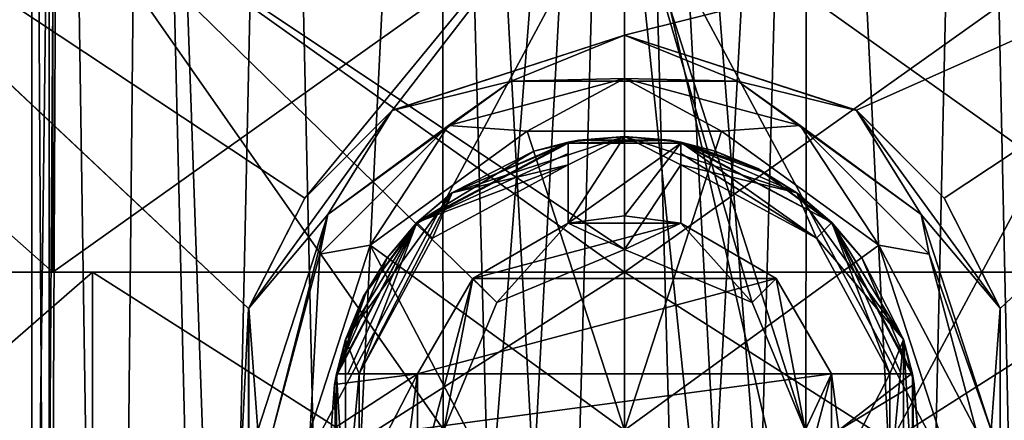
# Model space of a CAD drawing. Header units: millimetres. Extents: x -25 to 87, y -149 to 296.
# Tile 85 of 256: x -5.36 to 3.37, y 90.59 to 94.14. Entities that reach past the tile are written whole.
import ezdxf

# ---------------------------------------------------------------- set-up
doc = ezdxf.new("R2010")
doc.units = ezdxf.units.MM
doc.header["$LTSCALE"] = 65.185185
for name, color, linetype in [('1029', 7, 'CONTINUOUS'), ('1030', 7, 'CONTINUOUS'), ('1031', 7, 'CONTINUOUS'), ('1044', 7, 'CONTINUOUS'), ('1045', 7, 'CONTINUOUS'), ('1056', 7, 'CONTINUOUS'), ('1057', 7, 'CONTINUOUS'), ('393', 7, 'CONTINUOUS'), ('394', 7, 'CONTINUOUS'), ('395', 7, 'CONTINUOUS'), ('399', 7, 'CONTINUOUS'), ('406', 7, 'CONTINUOUS'), ('407', 7, 'CONTINUOUS'), ('408', 7, 'CONTINUOUS'), ('409', 7, 'CONTINUOUS'), ('410', 7, 'CONTINUOUS'), ('411', 7, 'CONTINUOUS'), ('412', 7, 'CONTINUOUS'), ('43', 7, 'CONTINUOUS'), ('46', 7, 'CONTINUOUS'), ('739', 7, 'CONTINUOUS'), ('753', 7, 'CONTINUOUS'), ('754', 7, 'CONTINUOUS'), ('756', 7, 'CONTINUOUS'), ('757', 7, 'CONTINUOUS'), ('759', 7, 'CONTINUOUS'), ('76', 7, 'CONTINUOUS'), ('760', 7, 'CONTINUOUS'), ('77', 7, 'CONTINUOUS'), ('78', 7, 'CONTINUOUS'), ('79', 7, 'CONTINUOUS'), ('80', 7, 'CONTINUOUS'), ('81', 7, 'CONTINUOUS'), ('82', 7, 'CONTINUOUS'), ('83', 7, 'CONTINUOUS'), ('84', 7, 'CONTINUOUS')]:
    doc.layers.add(name, color=color, linetype=linetype)

msp = doc.modelspace()

# ---------------------------------------------------------------- linework, layer by layer
at = {"layer": '1029', "linetype": 'CONTINUOUS'}
for points in [[(0, 91.9, -11.675), (0, 95.5, -11.675), (5.0654, 95.5, -10.5189), (0, 91.9, -11.675)], [(5.0655, 91.9, -10.5189), (0, 91.9, -11.675), (5.0654, 95.5, -10.5189), (5.0655, 91.9, -10.5189)], [(0, 91.9, 11.675), (5.0655, 91.9, 10.5189), (0, 95.5, 11.675), (0, 91.9, 11.675)], [(0, 95.5, 11.675), (5.0655, 91.9, 10.5189), (5.0654, 95.5, 10.5189), (0, 95.5, 11.675)]]:
    msp.add_3dface(points, dxfattribs=at)
at = {"layer": '1030', "linetype": 'CONTINUOUS'}
for points in [[(-9.1278, 91.9, -7.2793), (-5.0655, 91.9, -10.5189), (-8.1623, 91.9, -4.7125), (-9.1278, 91.9, -7.2793)], [(-5.0655, 91.9, 10.5189), (-9.1278, 91.9, 7.2793), (-8.1623, 91.9, 4.7125), (-5.0655, 91.9, 10.5189)], [(-8.1623, 91.9, -4.7125), (-5.0655, 91.9, -10.5189), (-4.7125, 91.9, -8.1623), (-8.1623, 91.9, -4.7125)], [(-4.7125, 91.9, 8.1623), (-5.0655, 91.9, 10.5189), (-8.1623, 91.9, 4.7125), (-4.7125, 91.9, 8.1623)], [(-5.0655, 91.9, -10.5189), (0, 91.9, -11.675), (-4.7125, 91.9, -8.1623), (-5.0655, 91.9, -10.5189)], [(0, 91.9, 11.675), (-5.0655, 91.9, 10.5189), (0, 91.9, 9.425), (0, 91.9, 11.675)], [(0, 91.9, 9.425), (-5.0655, 91.9, 10.5189), (-4.7125, 91.9, 8.1623), (0, 91.9, 9.425)], [(0, 91.9, -11.675), (0, 91.9, -9.425), (-4.7125, 91.9, -8.1623), (0, 91.9, -11.675)], [(0, 91.9, -11.675), (5.0655, 91.9, -10.5189), (0, 91.9, -9.425), (0, 91.9, -11.675)], [(0, 91.9, -9.425), (5.0655, 91.9, -10.5189), (4.7125, 91.9, -8.1623), (0, 91.9, -9.425)], [(5.0655, 91.9, 10.5189), (0, 91.9, 11.675), (4.7125, 91.9, 8.1623), (5.0655, 91.9, 10.5189)], [(4.7125, 91.9, 8.1623), (0, 91.9, 11.675), (0, 91.9, 9.425), (4.7125, 91.9, 8.1623)]]:
    msp.add_3dface(points, dxfattribs=at)
at = {"layer": '1031', "linetype": 'CONTINUOUS'}
for points in [[(0, 91.9, -9.425), (4.7125, 91.9, -8.1623), (0, 88.9, -9.425), (0, 91.9, -9.425)], [(0, 88.9, -9.425), (4.7125, 91.9, -8.1623), (4.7125, 88.9, -8.1623), (0, 88.9, -9.425)], [(4.7125, 91.9, 8.1623), (0, 91.9, 9.425), (4.7125, 88.9, 8.1623), (4.7125, 91.9, 8.1623)], [(4.7125, 88.9, 8.1623), (0, 91.9, 9.425), (0, 88.9, 9.425), (4.7125, 88.9, 8.1623)]]:
    msp.add_3dface(points, dxfattribs=at)
at = {"layer": '1044', "linetype": 'CONTINUOUS'}
for points in [[(-5.0655, 91.9, -10.5189), (-9.1278, 91.9, -7.2793), (-5.0654, 95.5, -10.5189), (-5.0655, 91.9, -10.5189)], [(-5.0654, 95.5, -10.5189), (-9.1278, 91.9, -7.2793), (-9.1278, 95.5, -7.2794), (-5.0654, 95.5, -10.5189)], [(-9.1278, 91.9, 7.2793), (-5.0655, 91.9, 10.5189), (-9.1278, 95.5, 7.2794), (-9.1278, 91.9, 7.2793)], [(-9.1278, 95.5, 7.2794), (-5.0655, 91.9, 10.5189), (-5.0654, 95.5, 10.5189), (-9.1278, 95.5, 7.2794)], [(0, 95.5, -11.675), (0, 91.9, -11.675), (-5.0655, 91.9, -10.5189), (0, 95.5, -11.675)], [(0, 95.5, -11.675), (-5.0655, 91.9, -10.5189), (-5.0654, 95.5, -10.5189), (0, 95.5, -11.675)], [(-5.0655, 91.9, 10.5189), (0, 91.9, 11.675), (-5.0654, 95.5, 10.5189), (-5.0655, 91.9, 10.5189)], [(0, 91.9, 11.675), (0, 95.5, 11.675), (-5.0654, 95.5, 10.5189), (0, 91.9, 11.675)]]:
    msp.add_3dface(points, dxfattribs=at)
at = {"layer": '1045', "linetype": 'CONTINUOUS'}
for points in [[(-4.7125, 91.9, 8.1623), (-8.1623, 91.9, 4.7125), (-4.7125, 88.9, 8.1623), (-4.7125, 91.9, 8.1623)], [(-8.1623, 91.9, 4.7125), (-8.1623, 88.9, 4.7125), (-4.7125, 88.9, 8.1623), (-8.1623, 91.9, 4.7125)], [(-8.1623, 91.9, -4.7125), (-4.7125, 91.9, -8.1623), (-8.1623, 88.9, -4.7125), (-8.1623, 91.9, -4.7125)], [(-4.7125, 91.9, -8.1623), (-4.7125, 88.9, -8.1623), (-8.1623, 88.9, -4.7125), (-4.7125, 91.9, -8.1623)], [(-4.7125, 91.9, -8.1623), (0, 91.9, -9.425), (-4.7125, 88.9, -8.1623), (-4.7125, 91.9, -8.1623)], [(0, 91.9, -9.425), (0, 88.9, -9.425), (-4.7125, 88.9, -8.1623), (0, 91.9, -9.425)], [(0, 91.9, 9.425), (-4.7125, 91.9, 8.1623), (0, 88.9, 9.425), (0, 91.9, 9.425)], [(0, 88.9, 9.425), (-4.7125, 91.9, 8.1623), (-4.7125, 88.9, 8.1623), (0, 88.9, 9.425)]]:
    msp.add_3dface(points, dxfattribs=at)
at = {"layer": '1056', "linetype": 'CONTINUOUS'}
for points in [[(-5.25, 84.5), (-5.1305, 84.5, -1.1137), (-5.25, 105, 0), (-5.25, 84.5)], [(-5.25, 105, 0), (-5.1305, 84.5, -1.1137), (-4.9931, 105, -1.6223), (-5.25, 105, 0)], [(-5.1305, 84.5, 1.1137), (-5.25, 84.5), (-4.9931, 105, 1.6223), (-5.1305, 84.5, 1.1137)], [(-4.9931, 105, 1.6223), (-5.25, 84.5), (-5.25, 105, 0), (-4.9931, 105, 1.6223)], [(-5.1305, 84.5, -1.1137), (-4.5466, 75.3, -2.625), (-4.9931, 105, -1.6223), (-5.1305, 84.5, -1.1137)], [(-5.1305, 75.3, 1.1137), (-5.1305, 84.5, 1.1137), (-4.9931, 105, 1.6223), (-5.1305, 75.3, 1.1137)], [(-4.5466, 75.3, 2.625), (-5.1305, 75.3, 1.1137), (-4.9931, 105, 1.6223), (-4.5466, 75.3, 2.625)], [(-4.9931, 105, -1.6223), (-4.5466, 75.3, -2.625), (-4.2474, 105, -3.0858), (-4.9931, 105, -1.6223)], [(-4.2474, 105, 3.0858), (-4.5466, 75.3, 2.625), (-4.9931, 105, 1.6223), (-4.2474, 105, 3.0858)], [(-4.5466, 75.3, -2.625), (-3.5297, 75.3, -3.8863), (-4.2474, 105, -3.0858), (-4.5466, 75.3, -2.625)], [(-3.5297, 84.5, 3.8863), (-4.5466, 75.3, 2.625), (-4.2474, 105, 3.0858), (-3.5297, 84.5, 3.8863)], [(-3.5297, 75.3, -3.8863), (-3.5297, 84.5, -3.8863), (-4.2474, 105, -3.0858), (-3.5297, 75.3, -3.8863)], [(-4.2474, 105, -3.0858), (-3.5297, 84.5, -3.8863), (-3.0859, 105, -4.2473), (-4.2474, 105, -3.0858)], [(-3.0859, 105, 4.2473), (-3.5297, 84.5, 3.8863), (-4.2474, 105, 3.0858), (-3.0859, 105, 4.2473)], [(-3.5297, 84.5, -3.8863), (-2.625, 84.5, -4.5466), (-3.0859, 105, -4.2473), (-3.5297, 84.5, -3.8863)], [(-2.625, 84.5, 4.5466), (-3.5297, 84.5, 3.8863), (-3.0859, 105, 4.2473), (-2.625, 84.5, 4.5466)], [(-3.0859, 105, -4.2473), (-2.625, 84.5, -4.5466), (-1.6223, 105, -4.9931), (-3.0859, 105, -4.2473)], [(-1.6223, 105, 4.9931), (-2.625, 84.5, 4.5466), (-3.0859, 105, 4.2473), (-1.6223, 105, 4.9931)], [(-2.625, 84.5, -4.5466), (-1.6008, 84.5, -5), (-1.6223, 105, -4.9931), (-2.625, 84.5, -4.5466)], [(-1.6008, 84.5, 5), (-2.625, 84.5, 4.5466), (-1.6223, 105, 4.9931), (-1.6008, 84.5, 5)], [(-1.6223, 105, -4.9931), (-1.6008, 84.5, -5), (-0.8101, 75.3, -5.1871), (-1.6223, 105, -4.9931)], [(0, 105, 5.25), (-1.6008, 84.5, 5), (-1.6223, 105, 4.9931), (0, 105, 5.25)], [(0, 105, -5.25), (-1.6223, 105, -4.9931), (0, 75.3, -5.25), (0, 105, -5.25)], [(0, 75.3, -5.25), (-1.6223, 105, -4.9931), (-0.8101, 75.3, -5.1871), (0, 75.3, -5.25)], [(-1.6008, 75.3, 5), (-1.6008, 84.5, 5), (0, 105, 5.25), (-1.6008, 75.3, 5)], [(-0.8101, 75.3, 5.1871), (-1.6008, 75.3, 5), (0, 105, 5.25), (-0.8101, 75.3, 5.1871)], [(0, 75.3, 5.25), (-0.8101, 75.3, 5.1871), (0, 105, 5.25), (0, 75.3, 5.25)]]:
    msp.add_3dface(points, dxfattribs=at)
at = {"layer": '1057', "linetype": 'CONTINUOUS'}
for points in [[(0, 75.3, 5.25), (0, 105, 5.25), (1.6223, 105, 4.9931), (0, 75.3, 5.25)], [(0, 75.3, 5.25), (1.6223, 105, 4.9931), (0.8101, 75.3, 5.1871), (0, 75.3, 5.25)], [(0, 105, -5.25), (0, 75.3, -5.25), (0.8101, 75.3, -5.1871), (0, 105, -5.25)], [(1.6008, 84.5, -5), (0, 105, -5.25), (1.6008, 75.3, -5), (1.6008, 84.5, -5)], [(0, 105, -5.25), (1.6008, 84.5, -5), (1.6223, 105, -4.9931), (0, 105, -5.25)], [(1.6008, 75.3, -5), (0, 105, -5.25), (0.8101, 75.3, -5.1871), (1.6008, 75.3, -5)], [(1.6223, 105, 4.9931), (1.6008, 84.5, 5), (0.8101, 75.3, 5.1871), (1.6223, 105, 4.9931)], [(2.625, 84.5, 4.5466), (1.6008, 84.5, 5), (1.6223, 105, 4.9931), (2.625, 84.5, 4.5466)], [(1.6008, 84.5, -5), (2.625, 84.5, -4.5466), (1.6223, 105, -4.9931), (1.6008, 84.5, -5)], [(3.0859, 105, 4.2473), (2.625, 84.5, 4.5466), (1.6223, 105, 4.9931), (3.0859, 105, 4.2473)], [(1.6223, 105, -4.9931), (2.625, 84.5, -4.5466), (3.0859, 105, -4.2473), (1.6223, 105, -4.9931)], [(3.5297, 84.5, 3.8863), (2.625, 84.5, 4.5466), (3.0859, 105, 4.2473), (3.5297, 84.5, 3.8863)], [(2.625, 84.5, -4.5466), (3.5297, 84.5, -3.8863), (3.0859, 105, -4.2473), (2.625, 84.5, -4.5466)], [(4.2474, 105, 3.0858), (3.5297, 84.5, 3.8863), (3.0859, 105, 4.2473), (4.2474, 105, 3.0858)], [(3.0859, 105, -4.2473), (3.5297, 84.5, -3.8863), (4.2474, 105, -3.0858), (3.0859, 105, -4.2473)]]:
    msp.add_3dface(points, dxfattribs=at)
at = {"layer": '393', "linetype": 'CONTINUOUS'}
for points in [[(-0.861, 93.1499, -20.7487), (0, 90.5, -20.85), (-2.2542, 92.1378, -20.7487), (-0.861, 93.1499, -20.7487)], [(0.861, 93.1499, -20.7487), (0, 90.5, -20.85), (-0.861, 93.1499, -20.7487), (0.861, 93.1499, -20.7487)], [(2.2542, 92.1378, -20.7487), (0, 90.5, -20.85), (0.861, 93.1499, -20.7487), (2.2542, 92.1378, -20.7487)], [(-2.7863, 90.5, -20.7487), (-2.2542, 92.1378, -20.7487), (-1.3941, 90.5, -20.8247), (-2.7863, 90.5, -20.7487)], [(-2.2542, 92.1378, -20.7487), (0, 90.5, -20.85), (-1.3941, 90.5, -20.8247), (-2.2542, 92.1378, -20.7487)], [(2.7863, 90.5, -20.7487), (0, 90.5, -20.85), (2.2542, 92.1378, -20.7487), (2.7863, 90.5, -20.7487)]]:
    msp.add_3dface(points, dxfattribs=at)
at = {"layer": '394', "linetype": 'CONTINUOUS'}
for points in [[(-1.5581, 93.1987, -20.5905), (-1.0043, 93.5909, -20.25), (0, 93.6162, -20.5905), (-1.5581, 93.1987, -20.5905)], [(-0.861, 93.1499, -20.7487), (-1.5581, 93.1987, -20.5905), (0, 93.6162, -20.5905), (-0.861, 93.1499, -20.7487)], [(-1.0043, 93.5909, -20.25), (1.0043, 93.5909, -20.25), (0, 93.6162, -20.5905), (-1.0043, 93.5909, -20.25)], [(0.861, 93.1499, -20.7487), (-0.861, 93.1499, -20.7487), (0, 93.6162, -20.5905), (0.861, 93.1499, -20.7487)], [(0, 93.6162, -20.5905), (1.0043, 93.5909, -20.25), (1.5581, 93.1987, -20.5905), (0, 93.6162, -20.5905)], [(0.861, 93.1499, -20.7487), (0, 93.6162, -20.5905), (1.5581, 93.1987, -20.5905), (0.861, 93.1499, -20.7487)], [(-2.6293, 92.4103, -20.25), (-1.0043, 93.5909, -20.25), (-1.5581, 93.1987, -20.5905), (-2.6293, 92.4103, -20.25)], [(1.0043, 93.5909, -20.25), (2.6293, 92.4103, -20.25), (1.5581, 93.1987, -20.5905), (1.0043, 93.5909, -20.25)], [(-2.6987, 92.0581, -20.5905), (-2.6293, 92.4103, -20.25), (-1.5581, 93.1987, -20.5905), (-2.6987, 92.0581, -20.5905)], [(-2.2542, 92.1378, -20.7487), (-2.6987, 92.0581, -20.5905), (-1.5581, 93.1987, -20.5905), (-2.2542, 92.1378, -20.7487)], [(-0.861, 93.1499, -20.7487), (-2.2542, 92.1378, -20.7487), (-1.5581, 93.1987, -20.5905), (-0.861, 93.1499, -20.7487)], [(2.2542, 92.1378, -20.7487), (0.861, 93.1499, -20.7487), (1.5581, 93.1987, -20.5905), (2.2542, 92.1378, -20.7487)], [(1.5581, 93.1987, -20.5905), (2.6293, 92.4103, -20.25), (2.6987, 92.0581, -20.5905), (1.5581, 93.1987, -20.5905)], [(2.2542, 92.1378, -20.7487), (1.5581, 93.1987, -20.5905), (2.6987, 92.0581, -20.5905), (2.2542, 92.1378, -20.7487)], [(-3.25, 90.5, -20.25), (-2.6293, 92.4103, -20.25), (-3.1162, 90.5, -20.5905), (-3.25, 90.5, -20.25)], [(-3.1162, 90.5, -20.5905), (-2.6293, 92.4103, -20.25), (-2.6987, 92.0581, -20.5905), (-3.1162, 90.5, -20.5905)], [(2.6293, 92.4103, -20.25), (3.25, 90.5, -20.25), (2.6987, 92.0581, -20.5905), (2.6293, 92.4103, -20.25)], [(-2.2542, 92.1378, -20.7487), (-2.7863, 90.5, -20.7487), (-2.6987, 92.0581, -20.5905), (-2.2542, 92.1378, -20.7487)], [(2.7863, 90.5, -20.7487), (2.2542, 92.1378, -20.7487), (3.1162, 90.5, -20.5905), (2.7863, 90.5, -20.7487)], [(2.2542, 92.1378, -20.7487), (2.6987, 92.0581, -20.5905), (3.1162, 90.5, -20.5905), (2.2542, 92.1378, -20.7487)], [(-2.7863, 90.5, -20.7487), (-3.1162, 90.5, -20.5905), (-2.6987, 92.0581, -20.5905), (-2.7863, 90.5, -20.7487)], [(2.6987, 92.0581, -20.5905), (3.25, 90.5, -20.25), (3.1162, 90.5, -20.5905), (2.6987, 92.0581, -20.5905)]]:
    msp.add_3dface(points, dxfattribs=at)
at = {"layer": '395', "linetype": 'CONTINUOUS'}
for points in [[(0, 93.1, -20.25), (-0.4067, 93.068, -20.25), (0.4067, 93.068, -20.25), (0, 93.1, -20.25)], [(-1.5283, 92.6034, -20.25), (-1.8385, 92.3385, -20.25), (-0.5, 93.0438, -20.25), (-1.5283, 92.6034, -20.25)], [(-0.5, 93.0438, -20.25), (-1.8385, 92.3385, -20.25), (-1.8332, 92.3332, -20.25), (-0.5, 93.0438, -20.25)], [(-0.8034, 92.9727, -20.25), (-1.5283, 92.6034, -20.25), (-0.5, 93.0438, -20.25), (-0.8034, 92.9727, -20.25)], [(-0.4067, 93.068, -20.25), (-0.8034, 92.9727, -20.25), (-0.5, 93.0438, -20.25), (-0.4067, 93.068, -20.25)], [(0.4067, 93.068, -20.25), (-0.4067, 93.068, -20.25), (-0.5, 93.0438, -20.25), (0.4067, 93.068, -20.25)], [(0.5, 93.0438, -20.25), (0.4067, 93.068, -20.25), (-0.5, 93.0438, -20.25), (0.5, 93.0438, -20.25)], [(0, 92.4, -20.25), (0.5, 93.0438, -20.25), (-0.5, 92.333, -20.25), (0, 92.4, -20.25)], [(-0.5, 92.333, -20.25), (0.5, 93.0438, -20.25), (-0.5, 93.0438, -20.25), (-0.5, 92.333, -20.25)], [(0.5, 92.333, -20.25), (0.5, 93.0438, -20.25), (0, 92.4, -20.25), (0.5, 92.333, -20.25)], [(0.8034, 92.9727, -20.25), (0.4067, 93.068, -20.25), (0.5, 93.0438, -20.25), (0.8034, 92.9727, -20.25)], [(1.2195, 92.7878, -20.25), (0.8034, 92.9727, -20.25), (0.5, 93.0438, -20.25), (1.2195, 92.7878, -20.25)], [(1.1804, 92.8166, -20.25), (0.8034, 92.9727, -20.25), (1.2195, 92.7878, -20.25), (1.1804, 92.8166, -20.25)], [(1.5283, 92.6034, -20.25), (1.1804, 92.8166, -20.25), (1.2195, 92.7878, -20.25), (1.5283, 92.6034, -20.25)], [(1.8332, 92.3332, -20.25), (1.5283, 92.6034, -20.25), (1.2195, 92.7878, -20.25), (1.8332, 92.3332, -20.25)], [(1.8385, 92.3385, -20.25), (1.5283, 92.6034, -20.25), (1.8332, 92.3332, -20.25), (1.8385, 92.3385, -20.25)], [(-1.8332, 92.3332, -20.25), (-2.1034, 92.0283, -20.25), (-2.2878, 91.7195, -20.25), (-1.8332, 92.3332, -20.25)], [(-1.8385, 92.3385, -20.25), (-2.1034, 92.0283, -20.25), (-1.8332, 92.3332, -20.25), (-1.8385, 92.3385, -20.25)], [(2.1034, 92.0283, -20.25), (1.8385, 92.3385, -20.25), (1.8332, 92.3332, -20.25), (2.1034, 92.0283, -20.25)], [(2.5438, 91, -20.25), (2.1034, 92.0283, -20.25), (1.8332, 92.3332, -20.25), (2.5438, 91, -20.25)], [(-2.1034, 92.0283, -20.25), (-2.3166, 91.6804, -20.25), (-2.2878, 91.7195, -20.25), (-2.1034, 92.0283, -20.25)], [(2.4727, 91.3034, -20.25), (2.1034, 92.0283, -20.25), (2.5438, 91, -20.25), (2.4727, 91.3034, -20.25)], [(-2.2878, 91.7195, -20.25), (-2.4727, 91.3034, -20.25), (-2.5438, 91, -20.25), (-2.2878, 91.7195, -20.25)], [(-2.3166, 91.6804, -20.25), (-2.4727, 91.3034, -20.25), (-2.2878, 91.7195, -20.25), (-2.3166, 91.6804, -20.25)], [(-2.4727, 91.3034, -20.25), (-2.568, 90.9067, -20.25), (-2.5438, 91, -20.25), (-2.4727, 91.3034, -20.25)], [(2.568, 90.9067, -20.25), (2.4727, 91.3034, -20.25), (2.5438, 91, -20.25), (2.568, 90.9067, -20.25)], [(-2.568, 90.9067, -20.25), (-2.6, 90.5, -20.25), (-1.833, 91, -20.25), (-2.568, 90.9067, -20.25)], [(-1.833, 91, -20.25), (-2.6, 90.5, -20.25), (-1.9, 90.5, -20.25), (-1.833, 91, -20.25)], [(-2.5438, 91, -20.25), (-2.568, 90.9067, -20.25), (-1.833, 91, -20.25), (-2.5438, 91, -20.25)], [(1.833, 91, -20.25), (1.9, 90.5, -20.25), (2.5438, 91, -20.25), (1.833, 91, -20.25)], [(1.9, 90.5, -20.25), (2.568, 90.9067, -20.25), (2.5438, 91, -20.25), (1.9, 90.5, -20.25)], [(2.6, 90.5, -20.25), (2.568, 90.9067, -20.25), (1.9, 90.5, -20.25), (2.6, 90.5, -20.25)]]:
    msp.add_3dface(points, dxfattribs=at)
at = {"layer": '399', "linetype": 'CONTINUOUS'}
for points in [[(0, 92.4, -19.45), (-0.5, 92.333, -19.45), (0.5, 92.333, -19.45), (0, 92.4, -19.45)], [(-0.5, 92.333, -19.45), (-1.3435, 91.8435, -19.45), (0.5, 92.333, -19.45), (-0.5, 92.333, -19.45)], [(0.5, 92.333, -19.45), (-1.3435, 91.8435, -19.45), (1.3435, 91.8435, -19.45), (0.5, 92.333, -19.45)], [(-1.3435, 91.8435, -19.45), (-1.833, 91, -19.45), (1.3435, 91.8435, -19.45), (-1.3435, 91.8435, -19.45)], [(1.3435, 91.8435, -19.45), (-1.833, 91, -19.45), (1.833, 91, -19.45), (1.3435, 91.8435, -19.45)], [(-1.833, 91, -19.45), (-1.9, 90.5, -19.45), (1.833, 91, -19.45), (-1.833, 91, -19.45)], [(1.833, 91, -19.45), (-1.9, 90.5, -19.45), (1.9, 90.5, -19.45), (1.833, 91, -19.45)]]:
    msp.add_3dface(points, dxfattribs=at)
at = {"layer": '406', "linetype": 'CONTINUOUS'}
for points in [[(-1.833, 91, -20.25), (-1.9, 90.5, -20.25), (-1.833, 91, -19.45), (-1.833, 91, -20.25)], [(-1.9, 90.5, -20.25), (-1.9, 90.5, -19.45), (-1.833, 91, -19.45), (-1.9, 90.5, -20.25)]]:
    msp.add_3dface(points, dxfattribs=at)
at = {"layer": '407', "linetype": 'CONTINUOUS'}
for points in [[(-2.5515, 91, -18.0379), (-2.5515, 91, -20.1645), (-1.833, 91, -19.45), (-2.5515, 91, -18.0379)], [(-1.833, 91, -17.5), (-2.5515, 91, -18.0379), (-1.833, 91, -19.45), (-1.833, 91, -17.5)], [(-2.5515, 91, -18.0379), (-1.833, 91, -17.5), (-2.4504, 91, -17.7656), (-2.5515, 91, -18.0379)], [(-1.833, 91, -19.45), (-2.5515, 91, -20.1645), (-2.5477, 91, -20.2073), (-1.833, 91, -19.45)], [(-2.5438, 91, -20.25), (-1.833, 91, -19.45), (-2.5477, 91, -20.2073), (-2.5438, 91, -20.25)], [(-2.5438, 91, -20.25), (-1.833, 91, -20.25), (-1.833, 91, -19.45), (-2.5438, 91, -20.25)], [(-1.833, 91, -17.5), (-2.3517, 91, -17.5), (-2.4504, 91, -17.7656), (-1.833, 91, -17.5)]]:
    msp.add_3dface(points, dxfattribs=at)
at = {"layer": '408', "linetype": 'CONTINUOUS'}
for points in [[(-0.5, 93.0515, -20.1645), (-0.5, 93.0515, -18.0379), (-0.5, 92.333, -19.45), (-0.5, 93.0515, -20.1645)], [(-0.5, 92.333, -20.25), (-0.5, 93.0515, -20.1645), (-0.5, 92.333, -19.45), (-0.5, 92.333, -20.25)], [(-0.5, 93.0515, -20.1645), (-0.5, 92.333, -20.25), (-0.5, 93.0477, -20.2073), (-0.5, 93.0515, -20.1645)], [(-0.5, 92.333, -19.45), (-0.5, 93.0515, -18.0379), (-0.5, 92.9504, -17.7655), (-0.5, 92.333, -19.45)], [(-0.5, 92.333, -20.25), (-0.5, 93.0438, -20.25), (-0.5, 93.0477, -20.2073), (-0.5, 92.333, -20.25)], [(-0.5, 92.8517, -17.5), (-0.5, 92.333, -19.45), (-0.5, 92.9504, -17.7655), (-0.5, 92.8517, -17.5)], [(-0.5, 92.8517, -17.5), (-0.5, 92.333, -17.5), (-0.5, 92.333, -19.45), (-0.5, 92.8517, -17.5)]]:
    msp.add_3dface(points, dxfattribs=at)
at = {"layer": '409', "linetype": 'CONTINUOUS'}
for points in [[(0, 92.4, -20.25), (-0.5, 92.333, -20.25), (0, 92.4, -19.45), (0, 92.4, -20.25)], [(-0.5, 92.333, -20.25), (-0.5, 92.333, -19.45), (0, 92.4, -19.45), (-0.5, 92.333, -20.25)], [(0.5, 92.333, -20.25), (0, 92.4, -20.25), (0.5, 92.333, -19.45), (0.5, 92.333, -20.25)], [(0, 92.4, -20.25), (0, 92.4, -19.45), (0.5, 92.333, -19.45), (0, 92.4, -20.25)]]:
    msp.add_3dface(points, dxfattribs=at)
at = {"layer": '410', "linetype": 'CONTINUOUS'}
for points in [[(0.5, 92.333, -17.5), (0.5, 93.0515, -18.0379), (0.5, 92.333, -19.45), (0.5, 92.333, -17.5)], [(0.5, 93.0515, -18.0379), (0.5, 92.333, -17.5), (0.5, 92.9504, -17.7656), (0.5, 93.0515, -18.0379)], [(0.5, 93.0515, -18.0379), (0.5, 93.0515, -20.1645), (0.5, 92.333, -19.45), (0.5, 93.0515, -18.0379)], [(0.5, 92.333, -19.45), (0.5, 93.0515, -20.1645), (0.5, 93.0477, -20.2073), (0.5, 92.333, -19.45)], [(0.5, 93.0438, -20.25), (0.5, 92.333, -19.45), (0.5, 93.0477, -20.2073), (0.5, 93.0438, -20.25)], [(0.5, 93.0438, -20.25), (0.5, 92.333, -20.25), (0.5, 92.333, -19.45), (0.5, 93.0438, -20.25)], [(0.5, 92.333, -17.5), (0.5, 92.8517, -17.5), (0.5, 92.9504, -17.7656), (0.5, 92.333, -17.5)]]:
    msp.add_3dface(points, dxfattribs=at)
at = {"layer": '411', "linetype": 'CONTINUOUS'}
for points in [[(2.3517, 91, -17.5), (1.833, 91, -17.5), (1.833, 91, -19.45), (2.3517, 91, -17.5)], [(2.3517, 91, -17.5), (1.833, 91, -19.45), (2.4504, 91, -17.7655), (2.3517, 91, -17.5)], [(2.5515, 91, -20.1645), (2.5515, 91, -18.0379), (1.833, 91, -19.45), (2.5515, 91, -20.1645)], [(1.833, 91, -20.25), (2.5515, 91, -20.1645), (1.833, 91, -19.45), (1.833, 91, -20.25)], [(2.5515, 91, -20.1645), (1.833, 91, -20.25), (2.5477, 91, -20.2073), (2.5515, 91, -20.1645)], [(1.833, 91, -19.45), (2.5515, 91, -18.0379), (2.4504, 91, -17.7655), (1.833, 91, -19.45)], [(1.833, 91, -20.25), (2.5438, 91, -20.25), (2.5477, 91, -20.2073), (1.833, 91, -20.25)]]:
    msp.add_3dface(points, dxfattribs=at)
at = {"layer": '412', "linetype": 'CONTINUOUS'}
for points in [[(1.9, 90.5, -20.25), (1.833, 91, -20.25), (1.9, 90.5, -19.45), (1.9, 90.5, -20.25)], [(1.833, 91, -20.25), (1.833, 91, -19.45), (1.9, 90.5, -19.45), (1.833, 91, -20.25)]]:
    msp.add_3dface(points, dxfattribs=at)
at = {"layer": '43', "color": 7, "linetype": 'CONTINUOUS', "true_color": 0x0833a0}
for points in [[(-9.1866, 86, -7.3259), (-5.0979, 86, -10.5865), (-9.1865, 95.5, -7.326), (-9.1866, 86, -7.3259)], [(-5.0979, 86, 10.5865), (-9.1866, 86, 7.3259), (-5.0981, 95.5, 10.5864), (-5.0979, 86, 10.5865)], [(-5.0981, 95.5, 10.5864), (-9.1866, 86, 7.3259), (-9.1865, 95.5, 7.326), (-5.0981, 95.5, 10.5864)], [(-9.1865, 95.5, -7.326), (-5.0979, 86, -10.5865), (-5.0981, 95.5, -10.5864), (-9.1865, 95.5, -7.326)], [(-5.0981, 95.5, -10.5864), (-5.0979, 86, -10.5865), (-1.6, 90.5, -11.6406), (-5.0981, 95.5, -10.5864)], [(0, 95.5, 11.75), (-5.0979, 86, 10.5865), (-5.0981, 95.5, 10.5864), (0, 95.5, 11.75)], [(0, 95.5, -11.75), (-5.0981, 95.5, -10.5864), (0, 92.1, -11.75), (0, 95.5, -11.75)], [(0, 92.1, -11.75), (-5.0981, 95.5, -10.5864), (-1.1315, 91.6313, -11.6954), (0, 92.1, -11.75)], [(-1.1315, 91.6313, -11.6954), (-5.0981, 95.5, -10.5864), (-1.6, 90.5, -11.6406), (-1.1315, 91.6313, -11.6954)], [(0, 86, 11.75), (-5.0979, 86, 10.5865), (0, 95.5, 11.75), (0, 86, 11.75)]]:
    msp.add_3dface(points, dxfattribs=at)
at = {"layer": '46', "color": 7, "linetype": 'CONTINUOUS', "true_color": 0x0833a0}
for points in [[(0, 86, 11.75), (0, 95.5, 11.75), (5.0981, 95.5, 10.5864), (0, 86, 11.75)], [(0, 86, 11.75), (5.0981, 95.5, 10.5864), (5.0979, 86, 10.5865), (0, 86, 11.75)], [(0, 95.5, -11.75), (0, 92.1, -11.75), (1.1314, 91.6313, -11.6954), (0, 95.5, -11.75)], [(5.0981, 95.5, -10.5864), (0, 95.5, -11.75), (5.0979, 86, -10.5865), (5.0981, 95.5, -10.5864)], [(5.0979, 86, -10.5865), (0, 95.5, -11.75), (1.6, 90.5, -11.6406), (5.0979, 86, -10.5865)], [(1.6, 90.5, -11.6406), (0, 95.5, -11.75), (1.1314, 91.6313, -11.6954), (1.6, 90.5, -11.6406)]]:
    msp.add_3dface(points, dxfattribs=at)
at = {"layer": '739', "linetype": 'CONTINUOUS'}
for points in [[(0, 96, -21), (8.0362, 96, -19.4015), (0, 94, -21), (0, 96, -21)], [(0, 94, -21), (8.0362, 96, -19.4015), (2.055, 93.3332, -20.8992), (0, 94, -21)], [(8.0362, 96, 19.4015), (0, 96, 21), (7.6492, 62.6526, 19.5574), (8.0362, 96, 19.4015)], [(0, 96, 21), (0, 53, 21), (3.9427, 57.9752, 20.6266), (0, 96, 21)], [(0, 96, 21), (3.9427, 57.9752, 20.6266), (7.6492, 62.6526, 19.5574), (0, 96, 21)], [(8.0362, 96, -19.4015), (2.8333, 92.5549, -20.808), (2.055, 93.3332, -20.8992), (8.0362, 96, -19.4015)], [(8.0362, 96, -19.4015), (3.3302, 91.5771, -20.7343), (2.8333, 92.5549, -20.808), (8.0362, 96, -19.4015)], [(8.0362, 96, -19.4015), (3.3302, 89.423, -20.7343), (3.3302, 91.5771, -20.7343), (8.0362, 96, -19.4015)], [(3.3302, 89.423, -20.7343), (8.0362, 96, -19.4015), (3.9449, 57.978, -20.6261), (3.3302, 89.423, -20.7343)]]:
    msp.add_3dface(points, dxfattribs=at)
at = {"layer": '753', "linetype": 'CONTINUOUS'}
for points in [[(-1.8385, 92.3385, -20.1645), (-0.5, 93.0515, -20.1645), (-1.8332, 92.3332, -20.25), (-1.8385, 92.3385, -20.1645)], [(-0.5, 93.0515, -20.1645), (-0.5, 93.0477, -20.2073), (-1.8332, 92.3332, -20.25), (-0.5, 93.0515, -20.1645)], [(-0.5, 93.0438, -20.25), (-1.8332, 92.3332, -20.25), (-0.5, 93.0477, -20.2073), (-0.5, 93.0438, -20.25)], [(-2.5515, 91, -20.1645), (-1.8385, 92.3385, -20.1645), (-2.5477, 91, -20.2073), (-2.5515, 91, -20.1645)], [(-1.8385, 92.3385, -20.1645), (-2.5438, 91, -20.25), (-2.5477, 91, -20.2073), (-1.8385, 92.3385, -20.1645)], [(-1.8385, 92.3385, -20.1645), (-2.2878, 91.7195, -20.25), (-2.5438, 91, -20.25), (-1.8385, 92.3385, -20.1645)], [(-1.8385, 92.3385, -20.1645), (-1.8332, 92.3332, -20.25), (-2.2878, 91.7195, -20.25), (-1.8385, 92.3385, -20.1645)]]:
    msp.add_3dface(points, dxfattribs=at)
at = {"layer": '754', "linetype": 'CONTINUOUS'}
for points in [[(0.5, 93.0515, -20.1645), (1.8385, 92.3385, -20.1645), (0.5, 93.0477, -20.2073), (0.5, 93.0515, -20.1645)], [(1.8385, 92.3385, -20.1645), (0.5, 93.0438, -20.25), (0.5, 93.0477, -20.2073), (1.8385, 92.3385, -20.1645)], [(1.8385, 92.3385, -20.1645), (1.2195, 92.7878, -20.25), (0.5, 93.0438, -20.25), (1.8385, 92.3385, -20.1645)], [(1.8385, 92.3385, -20.1645), (1.8332, 92.3332, -20.25), (1.2195, 92.7878, -20.25), (1.8385, 92.3385, -20.1645)], [(1.8385, 92.3385, -20.1645), (2.5515, 91, -20.1645), (1.8332, 92.3332, -20.25), (1.8385, 92.3385, -20.1645)], [(2.5515, 91, -20.1645), (2.5477, 91, -20.2073), (1.8332, 92.3332, -20.25), (2.5515, 91, -20.1645)], [(2.5438, 91, -20.25), (1.8332, 92.3332, -20.25), (2.5477, 91, -20.2073), (2.5438, 91, -20.25)]]:
    msp.add_3dface(points, dxfattribs=at)
at = {"layer": '756', "linetype": 'CONTINUOUS'}
for points in [[(-0.5, 93.0515, -18.0379), (-1.8385, 92.3385, -18.0379), (-0.5, 92.9504, -17.7655), (-0.5, 93.0515, -18.0379)], [(-1.8385, 92.3385, -18.0379), (-0.5, 92.8517, -17.5), (-0.5, 92.9504, -17.7655), (-1.8385, 92.3385, -18.0379)], [(-1.8385, 92.3385, -18.0379), (-1.7, 92.2, -17.5), (-0.5, 92.8517, -17.5), (-1.8385, 92.3385, -18.0379)], [(-2.5515, 91, -18.0379), (-2.4504, 91, -17.7656), (-1.8385, 92.3385, -18.0379), (-2.5515, 91, -18.0379)], [(-2.3517, 91, -17.5), (-1.8385, 92.3385, -18.0379), (-2.4504, 91, -17.7656), (-2.3517, 91, -17.5)], [(-1.8385, 92.3385, -18.0379), (-2.3517, 91, -17.5), (-1.7, 92.2, -17.5), (-1.8385, 92.3385, -18.0379)]]:
    msp.add_3dface(points, dxfattribs=at)
at = {"layer": '757', "linetype": 'CONTINUOUS'}
for points in [[(0.5, 93.0515, -18.0379), (0.5, 92.9504, -17.7656), (1.7, 92.2, -17.5), (0.5, 93.0515, -18.0379)], [(1.7, 92.2, -17.5), (1.8385, 92.3385, -18.0379), (0.5, 93.0515, -18.0379), (1.7, 92.2, -17.5)], [(0.5, 92.8517, -17.5), (1.7, 92.2, -17.5), (0.5, 92.9504, -17.7656), (0.5, 92.8517, -17.5)], [(1.7, 92.2, -17.5), (2.3517, 91, -17.5), (1.8385, 92.3385, -18.0379), (1.7, 92.2, -17.5)], [(1.8385, 92.3385, -18.0379), (2.3517, 91, -17.5), (2.4504, 91, -17.7655), (1.8385, 92.3385, -18.0379)], [(2.5515, 91, -18.0379), (1.8385, 92.3385, -18.0379), (2.4504, 91, -17.7655), (2.5515, 91, -18.0379)]]:
    msp.add_3dface(points, dxfattribs=at)
at = {"layer": '759', "linetype": 'CONTINUOUS'}
for points in [[(-0.5, 92.333, -17.5), (-1.3435, 91.8435, -17.5), (-0.5, 92.333, -19.45), (-0.5, 92.333, -17.5)], [(-1.3435, 91.8435, -17.5), (-1.3435, 91.8435, -19.45), (-0.5, 92.333, -19.45), (-1.3435, 91.8435, -17.5)], [(-1.3435, 91.8435, -17.5), (-1.833, 91, -17.5), (-1.3435, 91.8435, -19.45), (-1.3435, 91.8435, -17.5)], [(-1.833, 91, -17.5), (-1.833, 91, -19.45), (-1.3435, 91.8435, -19.45), (-1.833, 91, -17.5)]]:
    msp.add_3dface(points, dxfattribs=at)
at = {"layer": '76', "linetype": 'CONTINUOUS'}
for points in [[(-2.055, 93.3332, -20.8992), (0, 94, -21), (-2.057, 93.3317, -20.25), (-2.055, 93.3332, -20.8992)], [(-2.057, 93.3317, -20.25), (0, 94, -21), (0, 94, -20.25), (-2.057, 93.3317, -20.25)], [(-3.3286, 91.5817, -20.25), (-2.8333, 92.5549, -20.808), (-2.057, 93.3317, -20.25), (-3.3286, 91.5817, -20.25)], [(-2.8333, 92.5549, -20.808), (-2.055, 93.3332, -20.8992), (-2.057, 93.3317, -20.25), (-2.8333, 92.5549, -20.808)], [(-3.3302, 91.577, -20.7343), (-2.8333, 92.5549, -20.808), (-3.3286, 91.5817, -20.25), (-3.3302, 91.577, -20.7343)], [(-3.3286, 89.4183, -20.25), (-3.3302, 91.577, -20.7343), (-3.3286, 91.5817, -20.25), (-3.3286, 89.4183, -20.25)], [(-3.3302, 89.423, -20.7343), (-3.3302, 91.577, -20.7343), (-3.3286, 89.4183, -20.25), (-3.3302, 89.423, -20.7343)]]:
    msp.add_3dface(points, dxfattribs=at)
at = {"layer": '760', "linetype": 'CONTINUOUS'}
for points in [[(1.3435, 91.8435, -17.5), (0.5, 92.333, -17.5), (1.3435, 91.8435, -19.45), (1.3435, 91.8435, -17.5)], [(0.5, 92.333, -17.5), (0.5, 92.333, -19.45), (1.3435, 91.8435, -19.45), (0.5, 92.333, -17.5)], [(1.833, 91, -17.5), (1.3435, 91.8435, -17.5), (1.833, 91, -19.45), (1.833, 91, -17.5)], [(1.3435, 91.8435, -17.5), (1.3435, 91.8435, -19.45), (1.833, 91, -19.45), (1.3435, 91.8435, -17.5)]]:
    msp.add_3dface(points, dxfattribs=at)
at = {"layer": '77', "linetype": 'CONTINUOUS'}
for points in [[(-2.057, 93.3317, -20.25), (0, 94, -20.25), (-1.0043, 93.5909, -20.25), (-2.057, 93.3317, -20.25)], [(-1.0043, 93.5909, -20.25), (0, 94, -20.25), (1.0043, 93.5909, -20.25), (-1.0043, 93.5909, -20.25)], [(0, 94, -20.25), (2.057, 93.3317, -20.25), (1.0043, 93.5909, -20.25), (0, 94, -20.25)], [(-2.6293, 92.4103, -20.25), (-2.057, 93.3317, -20.25), (-1.0043, 93.5909, -20.25), (-2.6293, 92.4103, -20.25)], [(1.0043, 93.5909, -20.25), (2.057, 93.3317, -20.25), (2.6293, 92.4103, -20.25), (1.0043, 93.5909, -20.25)], [(-3.3286, 91.5817, -20.25), (-2.057, 93.3317, -20.25), (-2.6293, 92.4103, -20.25), (-3.3286, 91.5817, -20.25)], [(2.057, 93.3317, -20.25), (3.3286, 91.5817, -20.25), (2.6293, 92.4103, -20.25), (2.057, 93.3317, -20.25)], [(-3.25, 90.5, -20.25), (-3.3286, 91.5817, -20.25), (-2.6293, 92.4103, -20.25), (-3.25, 90.5, -20.25)], [(2.6293, 92.4103, -20.25), (3.3286, 91.5817, -20.25), (3.25, 90.5, -20.25), (2.6293, 92.4103, -20.25)], [(-3.3286, 89.4183, -20.25), (-3.3286, 91.5817, -20.25), (-3.25, 90.5, -20.25), (-3.3286, 89.4183, -20.25)], [(3.3286, 91.5817, -20.25), (3.3286, 89.4183, -20.25), (3.25, 90.5, -20.25), (3.3286, 91.5817, -20.25)]]:
    msp.add_3dface(points, dxfattribs=at)
at = {"layer": '78', "linetype": 'CONTINUOUS'}
for points in [[(0, 93.1, -17.5), (-1.528, 92.6036, -17.5), (-0.5, 93.0515, -18.0379), (0, 93.1, -17.5)], [(-0.4067, 93.068, -20.25), (0, 93.1, -20.25), (-0.5, 93.0515, -18.0379), (-0.4067, 93.068, -20.25)], [(0, 93.1, -20.25), (0, 93.1, -17.5), (-0.5, 93.0515, -18.0379), (0, 93.1, -20.25)], [(-0.8034, 92.9727, -20.25), (-0.5, 93.0515, -20.1645), (-1.8385, 92.3385, -20.1645), (-0.8034, 92.9727, -20.25)], [(-0.5, 93.0515, -18.0379), (-1.528, 92.6036, -17.5), (-1.8385, 92.3385, -18.0379), (-0.5, 93.0515, -18.0379)], [(-0.8034, 92.9727, -20.25), (-0.4067, 93.068, -20.25), (-0.5, 93.0515, -20.1645), (-0.8034, 92.9727, -20.25)], [(-0.5, 93.0515, -20.1645), (-0.4067, 93.068, -20.25), (-0.5, 93.0515, -18.0379), (-0.5, 93.0515, -20.1645)], [(-1.5283, 92.6034, -20.25), (-0.8034, 92.9727, -20.25), (-1.8385, 92.3385, -20.1645), (-1.5283, 92.6034, -20.25)], [(-1.528, 92.6036, -17.5), (-2.4727, 91.3036, -17.5), (-1.8385, 92.3385, -18.0379), (-1.528, 92.6036, -17.5)], [(-1.8385, 92.3385, -20.25), (-1.5283, 92.6034, -20.25), (-1.8385, 92.3385, -20.1645), (-1.8385, 92.3385, -20.25)], [(-2.1034, 92.0283, -20.25), (-1.8385, 92.3385, -20.25), (-2.5515, 91, -20.1645), (-2.1034, 92.0283, -20.25)], [(-2.5515, 91, -20.1645), (-1.8385, 92.3385, -20.25), (-1.8385, 92.3385, -20.1645), (-2.5515, 91, -20.1645)], [(-1.8385, 92.3385, -18.0379), (-2.4727, 91.3036, -17.5), (-2.5515, 91, -18.0379), (-1.8385, 92.3385, -18.0379)], [(-2.3166, 91.6804, -20.25), (-2.1034, 92.0283, -20.25), (-2.5515, 91, -20.1645), (-2.3166, 91.6804, -20.25)], [(-2.4727, 91.3034, -20.25), (-2.3166, 91.6804, -20.25), (-2.5515, 91, -20.1645), (-2.4727, 91.3034, -20.25)], [(-2.568, 90.9067, -20.25), (-2.4727, 91.3034, -20.25), (-2.5515, 91, -20.1645), (-2.568, 90.9067, -20.25)], [(-2.4727, 91.3036, -17.5), (-2.4727, 89.6964, -17.5), (-2.5515, 91, -18.0379), (-2.4727, 91.3036, -17.5)], [(-2.568, 90.9067, -20.25), (-2.5515, 91, -20.1645), (-2.5515, 90, -18.0379), (-2.568, 90.9067, -20.25)], [(-2.5515, 91, -18.0379), (-2.4727, 89.6964, -17.5), (-2.5515, 90, -18.0379), (-2.5515, 91, -18.0379)], [(-2.5515, 91, -20.1645), (-2.5515, 91, -18.0379), (-2.5515, 90, -18.0379), (-2.5515, 91, -20.1645)], [(-2.6, 90.5, -20.25), (-2.568, 90.9067, -20.25), (-2.5515, 90, -18.0379), (-2.6, 90.5, -20.25)]]:
    msp.add_3dface(points, dxfattribs=at)
at = {"layer": '79', "linetype": 'CONTINUOUS'}
for points in [[(-1.528, 92.6036, -17.5), (0, 93.1, -17.5), (-0.5, 92.8517, -17.5), (-1.528, 92.6036, -17.5)], [(0, 93.1, -17.5), (0, 92.1, -17.5), (-0.5, 92.333, -17.5), (0, 93.1, -17.5)], [(-0.5, 92.8517, -17.5), (0, 93.1, -17.5), (-0.5, 92.333, -17.5), (-0.5, 92.8517, -17.5)], [(0, 93.1, -17.5), (1.528, 92.6036, -17.5), (0.5, 92.8517, -17.5), (0, 93.1, -17.5)], [(0, 92.1, -17.5), (0, 93.1, -17.5), (0.5, 92.8517, -17.5), (0, 92.1, -17.5)], [(-1.7, 92.2, -17.5), (-1.528, 92.6036, -17.5), (-0.5, 92.8517, -17.5), (-1.7, 92.2, -17.5)], [(0, 92.1, -17.5), (0.5, 92.8517, -17.5), (0.5, 92.333, -17.5), (0, 92.1, -17.5)], [(0.5, 92.8517, -17.5), (1.528, 92.6036, -17.5), (1.7, 92.2, -17.5), (0.5, 92.8517, -17.5)], [(-2.4727, 91.3036, -17.5), (-1.528, 92.6036, -17.5), (-2.3517, 91, -17.5), (-2.4727, 91.3036, -17.5)], [(-2.3517, 91, -17.5), (-1.528, 92.6036, -17.5), (-1.7, 92.2, -17.5), (-2.3517, 91, -17.5)], [(1.528, 92.6036, -17.5), (2.4727, 91.3036, -17.5), (1.7, 92.2, -17.5), (1.528, 92.6036, -17.5)], [(-0.5, 92.333, -17.5), (-1.1312, 91.6316, -17.5), (-1.3435, 91.8435, -17.5), (-0.5, 92.333, -17.5)], [(0, 92.1, -17.5), (-1.1312, 91.6316, -17.5), (-0.5, 92.333, -17.5), (0, 92.1, -17.5)], [(1.1312, 91.6316, -17.5), (0, 92.1, -17.5), (0.5, 92.333, -17.5), (1.1312, 91.6316, -17.5)], [(1.3435, 91.8435, -17.5), (1.1312, 91.6316, -17.5), (0.5, 92.333, -17.5), (1.3435, 91.8435, -17.5)], [(1.7, 92.2, -17.5), (2.4727, 91.3036, -17.5), (2.3517, 91, -17.5), (1.7, 92.2, -17.5)], [(-1.6, 90.5, -17.5), (-1.833, 90, -17.5), (-1.3435, 91.8435, -17.5), (-1.6, 90.5, -17.5)], [(-1.3435, 91.8435, -17.5), (-1.833, 90, -17.5), (-1.833, 91, -17.5), (-1.3435, 91.8435, -17.5)], [(-1.1312, 91.6316, -17.5), (-1.6, 90.5, -17.5), (-1.3435, 91.8435, -17.5), (-1.1312, 91.6316, -17.5)], [(1.6, 90.5, -17.5), (1.1312, 91.6316, -17.5), (1.3435, 91.8435, -17.5), (1.6, 90.5, -17.5)], [(1.833, 91, -17.5), (1.6, 90.5, -17.5), (1.3435, 91.8435, -17.5), (1.833, 91, -17.5)], [(-2.4727, 89.6964, -17.5), (-2.4727, 91.3036, -17.5), (-2.3517, 91, -17.5), (-2.4727, 89.6964, -17.5)], [(2.4727, 91.3036, -17.5), (2.4727, 89.6964, -17.5), (2.3517, 90, -17.5), (2.4727, 91.3036, -17.5)], [(2.3517, 91, -17.5), (2.4727, 91.3036, -17.5), (2.3517, 90, -17.5), (2.3517, 91, -17.5)], [(-2.3517, 90, -17.5), (-2.4727, 89.6964, -17.5), (-2.3517, 91, -17.5), (-2.3517, 90, -17.5)], [(-1.833, 90, -17.5), (-2.3517, 90, -17.5), (-1.833, 91, -17.5), (-1.833, 90, -17.5)], [(-2.3517, 90, -17.5), (-2.3517, 91, -17.5), (-1.833, 91, -17.5), (-2.3517, 90, -17.5)], [(1.6, 90.5, -17.5), (1.833, 91, -17.5), (1.3435, 89.1565, -17.5), (1.6, 90.5, -17.5)], [(1.3435, 89.1565, -17.5), (1.833, 91, -17.5), (1.833, 90, -17.5), (1.3435, 89.1565, -17.5)], [(1.833, 91, -17.5), (2.3517, 91, -17.5), (1.833, 90, -17.5), (1.833, 91, -17.5)], [(2.3517, 91, -17.5), (2.3517, 90, -17.5), (1.833, 90, -17.5), (2.3517, 91, -17.5)]]:
    msp.add_3dface(points, dxfattribs=at)
at = {"layer": '80', "linetype": 'CONTINUOUS'}
for points in [[(0, 92.1, -11.75), (-1.1315, 91.6313, -11.6954), (0, 92.1, -17.5), (0, 92.1, -11.75)], [(0, 92.1, -17.5), (-1.1315, 91.6313, -11.6954), (-1.1312, 91.6316, -17.5), (0, 92.1, -17.5)], [(-1.1315, 91.6313, -11.6954), (-1.6, 90.5, -11.6406), (-1.1312, 91.6316, -17.5), (-1.1315, 91.6313, -11.6954)], [(-1.6, 90.5, -11.6406), (-1.6, 90.5, -17.5), (-1.1312, 91.6316, -17.5), (-1.6, 90.5, -11.6406)]]:
    msp.add_3dface(points, dxfattribs=at)
at = {"layer": '81', "linetype": 'CONTINUOUS'}
for points in [[(0, 94, -20.25), (0, 94, -21), (2.055, 93.3332, -20.8992), (0, 94, -20.25)], [(2.057, 93.3317, -20.25), (0, 94, -20.25), (2.055, 93.3332, -20.8992), (2.057, 93.3317, -20.25)], [(2.8333, 92.5549, -20.808), (2.057, 93.3317, -20.25), (2.055, 93.3332, -20.8992), (2.8333, 92.5549, -20.808)], [(3.3286, 91.5817, -20.25), (2.057, 93.3317, -20.25), (2.8333, 92.5549, -20.808), (3.3286, 91.5817, -20.25)], [(3.3302, 91.5771, -20.7343), (3.3286, 91.5817, -20.25), (2.8333, 92.5549, -20.808), (3.3302, 91.5771, -20.7343)], [(3.3286, 89.4183, -20.25), (3.3286, 91.5817, -20.25), (3.3302, 89.423, -20.7343), (3.3286, 89.4183, -20.25)], [(3.3302, 89.423, -20.7343), (3.3286, 91.5817, -20.25), (3.3302, 91.5771, -20.7343), (3.3302, 89.423, -20.7343)]]:
    msp.add_3dface(points, dxfattribs=at)
at = {"layer": '82', "linetype": 'CONTINUOUS'}
for points in [[(0, 93.1, -17.5), (0, 93.1, -20.25), (0.4067, 93.068, -20.25), (0, 93.1, -17.5)], [(1.528, 92.6036, -17.5), (0, 93.1, -17.5), (0.5, 93.0515, -18.0379), (1.528, 92.6036, -17.5)], [(0, 93.1, -17.5), (0.4067, 93.068, -20.25), (0.5, 93.0515, -20.1645), (0, 93.1, -17.5)], [(0.5, 93.0515, -18.0379), (0, 93.1, -17.5), (0.5, 93.0515, -20.1645), (0.5, 93.0515, -18.0379)], [(0.4067, 93.068, -20.25), (0.8034, 92.9727, -20.25), (0.5, 93.0515, -20.1645), (0.4067, 93.068, -20.25)], [(1.8385, 92.3385, -18.0379), (1.528, 92.6036, -17.5), (0.5, 93.0515, -18.0379), (1.8385, 92.3385, -18.0379)], [(1.5283, 92.6034, -20.25), (1.8385, 92.3385, -20.25), (0.5, 93.0515, -20.1645), (1.5283, 92.6034, -20.25)], [(0.5, 93.0515, -20.1645), (1.8385, 92.3385, -20.25), (1.8385, 92.3385, -20.1645), (0.5, 93.0515, -20.1645)], [(1.1804, 92.8166, -20.25), (1.5283, 92.6034, -20.25), (0.5, 93.0515, -20.1645), (1.1804, 92.8166, -20.25)], [(0.8034, 92.9727, -20.25), (1.1804, 92.8166, -20.25), (0.5, 93.0515, -20.1645), (0.8034, 92.9727, -20.25)], [(2.4727, 91.3036, -17.5), (1.528, 92.6036, -17.5), (1.8385, 92.3385, -18.0379), (2.4727, 91.3036, -17.5)], [(2.5515, 91, -18.0379), (2.4727, 91.3036, -17.5), (1.8385, 92.3385, -18.0379), (2.5515, 91, -18.0379)], [(2.1034, 92.0283, -20.25), (2.4727, 91.3034, -20.25), (1.8385, 92.3385, -20.1645), (2.1034, 92.0283, -20.25)], [(2.4727, 91.3034, -20.25), (2.5515, 91, -20.1645), (1.8385, 92.3385, -20.1645), (2.4727, 91.3034, -20.25)], [(1.8385, 92.3385, -20.25), (2.1034, 92.0283, -20.25), (1.8385, 92.3385, -20.1645), (1.8385, 92.3385, -20.25)], [(2.4727, 89.6964, -17.5), (2.4727, 91.3036, -17.5), (2.5515, 90, -18.0379), (2.4727, 89.6964, -17.5)], [(2.5515, 90, -18.0379), (2.4727, 91.3036, -17.5), (2.5515, 91, -18.0379), (2.5515, 90, -18.0379)], [(2.4727, 91.3034, -20.25), (2.568, 90.9067, -20.25), (2.5515, 91, -20.1645), (2.4727, 91.3034, -20.25)], [(2.6, 90.5, -20.25), (2.568, 90.0933, -20.25), (2.5515, 91, -18.0379), (2.6, 90.5, -20.25)], [(2.568, 90.0933, -20.25), (2.5515, 90, -20.1645), (2.5515, 91, -18.0379), (2.568, 90.0933, -20.25)], [(2.568, 90.9067, -20.25), (2.6, 90.5, -20.25), (2.5515, 91, -18.0379), (2.568, 90.9067, -20.25)], [(2.5515, 91, -20.1645), (2.568, 90.9067, -20.25), (2.5515, 91, -18.0379), (2.5515, 91, -20.1645)], [(2.5515, 90, -20.1645), (2.5515, 90, -18.0379), (2.5515, 91, -18.0379), (2.5515, 90, -20.1645)]]:
    msp.add_3dface(points, dxfattribs=at)
at = {"layer": '83', "linetype": 'CONTINUOUS'}
for points in [[(1.1314, 91.6313, -11.6954), (0, 92.1, -11.75), (1.1312, 91.6316, -17.5), (1.1314, 91.6313, -11.6954)], [(0, 92.1, -11.75), (0, 92.1, -17.5), (1.1312, 91.6316, -17.5), (0, 92.1, -11.75)], [(1.1314, 91.6313, -11.6954), (1.1312, 91.6316, -17.5), (1.6, 90.5, -17.5), (1.1314, 91.6313, -11.6954)], [(1.6, 90.5, -11.6406), (1.1314, 91.6313, -11.6954), (1.6, 90.5, -17.5), (1.6, 90.5, -11.6406)]]:
    msp.add_3dface(points, dxfattribs=at)
at = {"layer": '84', "linetype": 'CONTINUOUS'}
for points in [[(0, 0, 21), (-8.0362, 96, 19.4015), (-8.0363, 0, 19.4015), (0, 0, 21)], [(-8.0362, 96, -19.4015), (-3.3302, 91.577, -20.7343), (-8.0363, 0, -19.4015), (-8.0362, 96, -19.4015)], [(-8.0362, 96, -19.4015), (0, 96, -21), (-2.8333, 92.5549, -20.808), (-8.0362, 96, -19.4015)], [(0, 96, 21), (-8.0362, 96, 19.4015), (0, 53, 21), (0, 96, 21)], [(-8.0362, 96, 19.4015), (0, 0, 21), (0, 53, 21), (-8.0362, 96, 19.4015)], [(-8.0362, 96, -19.4015), (-2.8333, 92.5549, -20.808), (-3.3302, 91.577, -20.7343), (-8.0362, 96, -19.4015)], [(0, 96, -21), (-2.055, 93.3332, -20.8992), (-2.8333, 92.5549, -20.808), (0, 96, -21)], [(0, 96, -21), (0, 94, -21), (-2.055, 93.3332, -20.8992), (0, 96, -21)], [(-3.3302, 91.577, -20.7343), (-3.3302, 89.423, -20.7343), (-8.0363, 0, -19.4015), (-3.3302, 91.577, -20.7343)]]:
    msp.add_3dface(points, dxfattribs=at)

doc.saveas('drawing.dxf')
